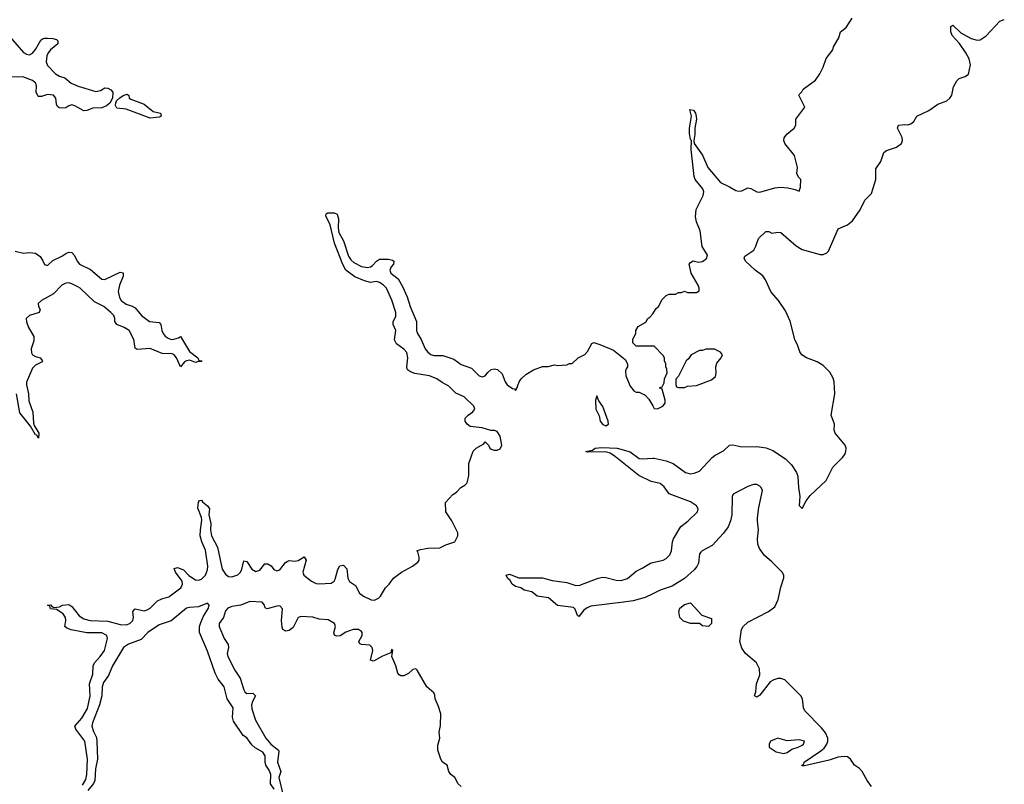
# Model space of a CAD drawing. Header units: inches. Extents: x 2473073 to 2657680, y 705365 to 849016.
# Tile 149 of 151: x 2645805 to 2652330, y 754264 to 759330. Entities that reach past the tile are written whole.
import ezdxf

# ---------------------------------------------------------------- set-up
doc = ezdxf.new("R2010")
doc.units = ezdxf.units.IN
doc.header["$MEASUREMENT"] = 0
doc.layers.add('C6745', color=7, linetype='Continuous')
doc.layers.add('C6755', color=7, linetype='Continuous')

msp = doc.modelspace()

# ---------------------------------------------------------------- linework, layer by layer
at = {"layer": 'C6745', "color": 5}
for points, elevation in [([(2645730, 759229.1), (2645830, 759111.6), (2645850, 759100.2), (2645870, 759097.3), (2645890, 759107.9), (2645910, 759131.8), (2645945.9, 759194.1), (2645957.2, 759202.7), (2645970, 759208), (2645990, 759207.2), (2646024.9, 759204.9), (2646050, 759198), (2646059.1, 759190), (2646057.1, 759170), (2646010, 759129.8), (2645994, 759110), (2645985.1, 759090), (2645981, 759050), (2645990, 759026.9), (2646041.6, 758970), (2646070, 758954.7), (2646103.8, 758943.8), (2646145.5, 758910), (2646191.7, 758888.3), (2646310, 758854.8), (2646340.4, 758859.6), (2646370, 758878), (2646390, 758876.4), (2646410, 758864.9), (2646421.7, 758850), (2646420.2, 758810), (2646402.7, 758777.3), (2646380.3, 758759.7), (2646350, 758746.5), (2646290, 758744), (2646250, 758727.6), (2646230, 758726.6), (2646170, 758759.8), (2646150, 758765.3), (2646130, 758759.1), (2646110, 758746), (2646082.5, 758742.5), (2646066.6, 758746.6), (2646055.5, 758755.5), (2646048.1, 758770), (2646045.8, 758810), (2646030, 758830.5), (2645990, 758833.4), (2645950, 758819.7), (2645930, 758820.7), (2645924.9, 758824.9), (2645915.1, 758850), (2645917.7, 758890), (2645913, 758910), (2645890, 758927.7), (2645825.2, 758950), (2645750, 758949.7)], 40), ([(2646221.4, 754258.6), (2646244, 754296), (2646249.8, 754330), (2646253.8, 754430), (2646238, 754550), (2646176.3, 754630), (2646169.6, 754650), (2646216.8, 754703.2), (2646253.7, 754766.3), (2646272.9, 754850), (2646268.4, 754930), (2646290, 754994.8), (2646291.9, 755050), (2646301.7, 755070), (2646338.9, 755110), (2646367.3, 755150), (2646387.4, 755230), (2646382.4, 755250), (2646350, 755268.2), (2646250, 755267.6), (2646146.5, 755286.5), (2646117.7, 755297.7), (2646103.5, 755310), (2646110.8, 755350), (2646109.7, 755370), (2646093.5, 755393.5), (2646050, 755422.7), (2646010, 755427.6), (2646004, 755444), (2645988.7, 755450), (2646010, 755453), (2646020.7, 755440.7), (2646034.8, 755434.8), (2646070, 755440.4), (2646090, 755451.4), (2646130, 755454.6), (2646150, 755443.1), (2646199.5, 755379.5), (2646230, 755361.3), (2646272, 755350), (2646390, 755344.2), (2646470, 755322.7), (2646510, 755321), (2646535.8, 755330), (2646555.1, 755350), (2646559.8, 755370), (2646555.6, 755410), (2646570, 755426), (2646630, 755414.3), (2646650, 755419.4), (2646670, 755432.1), (2646719.5, 755480.5), (2646746.7, 755493.3), (2646793.7, 755506.3), (2646874, 755566), (2646884.1, 755590), (2646882.2, 755610), (2646838.3, 755670), (2646830, 755694), (2646850, 755700.3), (2646890, 755686), (2646926.6, 755646.6), (2646970, 755618.9), (2646990, 755617.1), (2647010, 755622.7), (2647035.5, 755650), (2647050, 755684.9), (2647052.4, 755710), (2647035.6, 755815.6), (2647012.1, 755870), (2647002.1, 755910), (2647002.4, 755950), (2647013.3, 756013.3), (2647010.9, 756030.9), (2646986.3, 756093.7), (2646990, 756134), (2646996.4, 756143.6), (2647010, 756146), (2647015.8, 756135.8), (2647050.6, 756110), (2647063.1, 756090), (2647059, 756050), (2647072.3, 755992.3), (2647069.3, 755950), (2647075.5, 755910), (2647116.2, 755836.2), (2647147.2, 755690), (2647170, 755655.9), (2647190, 755640.9), (2647210, 755637.6), (2647250, 755651.3), (2647267.7, 755670), (2647278.2, 755690), (2647290, 755744), (2647310, 755739.3), (2647344, 755690), (2647370, 755673.8), (2647397.2, 755682.8), (2647430, 755724.9), (2647434.9, 755725.1), (2647450, 755725.3), (2647471.1, 755711.1), (2647490, 755687.8), (2647510, 755678.9), (2647530, 755684.6), (2647567.4, 755732.6), (2647578.8, 755741.2), (2647590, 755746.5), (2647630, 755741.5), (2647650, 755746.4), (2647690, 755770.4), (2647704.4, 755750), (2647682.4, 755670), (2647687.9, 755650), (2647739.5, 755610), (2647770, 755595), (2647790, 755591.3), (2647870, 755596.2), (2647888.4, 755610), (2647896.1, 755623.9), (2647913.5, 755686.5), (2647927.7, 755712.3), (2647950, 755715.8), (2647972.3, 755692.3), (2647979.7, 755630), (2647990, 755606.7), (2648030, 755580.7), (2648057.6, 755530), (2648084.4, 755510), (2648134, 755486), (2648155.4, 755484.6), (2648183.3, 755496.7), (2648197.2, 755510), (2648230, 755564.7), (2648254, 755590), (2648282, 755630), (2648335.3, 755670), (2648408.7, 755710), (2648444.5, 755735.5), (2648452.7, 755750), (2648452.7, 755770), (2648444, 755804), (2648438, 755810), (2648460.9, 755819.1), (2648510, 755827.7), (2648590, 755831.3), (2648630, 755851.3), (2648688.4, 755871.6), (2648708, 755910), (2648708, 755930), (2648668.7, 756010), (2648628.7, 756070), (2648628, 756130), (2648676.4, 756183.6), (2648700.4, 756199.6), (2648728, 756230), (2648754.6, 756245.4), (2648770, 756262), (2648781.2, 756310), (2648780.9, 756390), (2648809.4, 756470.6), (2648829.4, 756490.6), (2648880.4, 756519.6), (2648890, 756534), (2648910.9, 756510.9), (2648921, 756490), (2648930, 756484), (2648950, 756477.3), (2648970, 756477.3), (2648990, 756486.8), (2649001.2, 756510), (2648989, 756570), (2648970, 756601.2), (2648952, 756608), (2648928, 756608), (2648870, 756626), (2648790, 756635.6), (2648769.7, 756649.7), (2648757, 756670), (2648757, 756690), (2648777, 756710), (2648808.6, 756731.4), (2648822, 756750), (2648815.4, 756770), (2648750.8, 756830), (2648696.1, 756856.1), (2648650, 756901.4), (2648605, 756925), (2648570, 756950.4), (2648522, 756970), (2648424.8, 756984.9), (2648395.8, 756995.8), (2648374.7, 757010), (2648369.8, 757030), (2648377.1, 757090), (2648370, 757124.7), (2648350, 757146.2), (2648301.8, 757181.8), (2648289, 757209), (2648297.3, 757270), (2648279.2, 757310), (2648279.7, 757330), (2648297.1, 757362.9), (2648298.3, 757390), (2648271.3, 757471.3), (2648235.6, 757550), (2648213.9, 757573.9), (2648190, 757589), (2648170, 757594.2), (2648130, 757589), (2648090, 757599.1), (2648025.9, 757625.9), (2647966.2, 757670), (2647946.8, 757706.8), (2647890.9, 757850), (2647863.1, 757970), (2647834, 758030), (2647836.5, 758043.5), (2647848, 758050), (2647890, 758050.3), (2647910, 758040.5), (2647918.2, 758010), (2647916.3, 757950), (2647920.7, 757920.7), (2647950, 757863.8), (2647983.8, 757763.8), (2647999.3, 757739.3), (2648020.1, 757720.1), (2648070, 757693.5), (2648110, 757687.8), (2648130, 757692), (2648140.7, 757699.3), (2648170, 757730.3), (2648190, 757742.8), (2648250, 757742.2), (2648276.2, 757736.2), (2648283.8, 757730), (2648282, 757710), (2648267.6, 757692.4), (2648258.5, 757670), (2648265.5, 757650), (2648313, 757613.1), (2648342.9, 757562.9), (2648372.8, 757492.8), (2648391.8, 757430), (2648434.3, 757330), (2648434.5, 757270), (2648440.6, 757250), (2648466.3, 757210), (2648492.2, 757150), (2648510, 757126.9), (2648530, 757112.3), (2648550, 757106), (2648610, 757104.7), (2648681.7, 757081.7), (2648730, 757045.8), (2648800.2, 757020.2), (2648850, 756970.4), (2648870, 756962.6), (2648889.6, 756970.4), (2648906.9, 756993.1), (2648928.5, 757011.5), (2648950, 757015.8), (2648972.2, 757012.2), (2649003.4, 756983.4), (2649022, 756930), (2649034.8, 756910), (2649070, 756886), (2649083.6, 756883.6), (2649090, 756874), (2649098, 756882), (2649115.3, 756930), (2649128, 756950), (2649160.2, 756979.8), (2649209.1, 757010.9), (2649270, 757031.3), (2649308.4, 757031.6), (2649350, 757042), (2649370, 757038), (2649430, 757042), (2649448.4, 757051.6), (2649467.3, 757052.7), (2649506, 757090), (2649550, 757112), (2649568.8, 757131.1), (2649596.4, 757183.6), (2649610, 757191), (2649650, 757178.8), (2649739.9, 757139.9), (2649818, 757078), (2649834, 757050), (2649834, 757030), (2649823.6, 757016.4), (2649819.6, 757000.4), (2649821, 756970), (2649850, 756902), (2649874, 756870), (2649890, 756862), (2649910, 756862), (2649950, 756842), (2649975.3, 756815.3), (2650000, 756771.7)], 40), ([(2645775.8, 757795.8), (2645830, 757782), (2645870, 757787), (2645910, 757781.8), (2645940.6, 757760.6), (2645957.2, 757737.2), (2645970, 757707.3), (2645990, 757700.5), (2646025.3, 757734.7), (2646090, 757765.4), (2646110, 757781.5), (2646130, 757790.3), (2646150, 757787.8), (2646168.2, 757768.2), (2646186.3, 757730), (2646202.2, 757710), (2646274.7, 757674.7), (2646350, 757611.3), (2646370, 757608.1), (2646470, 757657), (2646490, 757653.4), (2646491.5, 757630), (2646467.2, 757570), (2646457.6, 757530), (2646467.2, 757490), (2646478.8, 757470), (2646510, 757444.7), (2646550, 757432.4), (2646570, 757419.6), (2646613.1, 757370), (2646664.4, 757330), (2646730, 757323.8), (2646741.3, 757310), (2646747.8, 757270), (2646756, 757250), (2646770, 757232.2), (2646790, 757218.7), (2646810, 757210.4), (2646827.7, 757212.3), (2646858, 757222), (2646870, 757231.3), (2646930, 757131), (2646984.7, 757090), (2646992, 757072), (2647012, 757070), (2647010, 757066), (2646990, 757066), (2646970, 757059), (2646932.9, 757072.9), (2646910.6, 757069.4), (2646897.3, 757062.7), (2646870, 757029.2), (2646844.5, 757090), (2646828.5, 757108.4), (2646815.2, 757115.2), (2646750, 757117.6), (2646670, 757151), (2646583.9, 757143.9), (2646570, 757154), (2646561, 757210), (2646530, 757269.7), (2646497.6, 757290), (2646449.4, 757310), (2646435.8, 757330), (2646436.8, 757350), (2646429.7, 757370), (2646409.8, 757390), (2646362.6, 757430), (2646300.8, 757460.8), (2646206.6, 757550), (2646190, 757560.9), (2646150, 757580.5), (2646130, 757586.3), (2646110, 757584.3), (2646084, 757570), (2646030, 757512.5), (2645949.1, 757470), (2645927.9, 757450), (2645930.4, 757430), (2645940.4, 757410), (2645933.4, 757390), (2645870, 757370.6), (2645848.8, 757350), (2645850, 757327.7), (2645863.5, 757290), (2645897.9, 757230), (2645898.7, 757201.3), (2645881.1, 757150), (2645883.3, 757123.3), (2645890, 757109.2), (2645910, 757097.8), (2645940.5, 757090), (2645957, 757070), (2645950, 757061.6), (2645910, 757040.3), (2645890, 757020.9), (2645851, 756929), (2645850.2, 756910), (2645864, 756850), (2645865, 756805), (2645892.7, 756730), (2645896.2, 756656.2), (2645900.2, 756640.2), (2645931.6, 756590), (2645930, 756558), (2645918, 756578), (2645910, 756579.3), (2645876.4, 756636.4), (2645805.6, 756725.6), (2645783.2, 756850)], 40), ([(2650000, 757166), (2649890, 757166), (2649868.4, 757188.4), (2649868, 757210), (2649887.3, 757252.7), (2649888.4, 757271.6), (2649903.1, 757296.9), (2649954.6, 757325.4), (2649968.8, 757351.1), (2649980.4, 757359.6), (2650000, 757382)], 40), ([(2650000, 756268.2), (2649990, 756270.6), (2649907.1, 756310), (2649754.5, 756434.5), (2649718.4, 756458.4), (2649687.5, 756467.5), (2649570, 756465.2), (2649558, 756470), (2649602, 756478), (2649618, 756490), (2649663.9, 756496.1), (2649764, 756490), (2649850, 756466.2), (2649910, 756423.2), (2649930, 756419.7), (2650000, 756423.8)], 20), ([(2650000, 755526.2), (2649950, 755502.6), (2649870, 755480.3), (2649806, 755470), (2649590, 755444.5), (2649565.8, 755434.2), (2649542.6, 755417.4), (2649510, 755375.8), (2649501.8, 755381.8), (2649485.4, 755425.4), (2649474.8, 755434.8), (2649370, 755448.5), (2649310, 755500.2), (2649235.1, 755510), (2649198.4, 755538.4), (2649148.7, 755550), (2649126.3, 755566.3), (2649090, 755575.3), (2649068.7, 755590), (2649054.6, 755614.6), (2649038, 755630), (2649028.7, 755650), (2649050, 755656), (2649112.4, 755632.4), (2649270, 755631.4), (2649334.2, 755614.2), (2649430, 755601.1), (2649490, 755580.2), (2649516.2, 755583.8), (2649639.6, 755630), (2649670, 755636.2), (2649690, 755635.1), (2649757.6, 755617.6), (2649790, 755615.1), (2649832.1, 755627.9), (2649890, 755677.2), (2649930, 755695.7), (2649985.6, 755730), (2650000, 755733.3)], 20), ([(2647491.2, 754231.2), (2647467.5, 754267.5), (2647468.8, 754330), (2647458, 754358), (2647436.5, 754390), (2647431.6, 754410), (2647432.1, 754452.2), (2647416.6, 754476.7), (2647365.3, 754505.2), (2647344.6, 754524.6), (2647310, 754571.2), (2647286.8, 754586.8), (2647222.9, 754682.9), (2647216.2, 754710), (2647220.3, 754770), (2647181.2, 754830), (2647159.8, 754910), (2647120.2, 754960.2), (2647099.6, 754999.6), (2647050, 755147), (2646997.7, 755270), (2646996.5, 755310), (2647004.9, 755335), (2647023, 755377), (2647055.8, 755430), (2647060.9, 755450), (2647050, 755463.1), (2646990, 755438.9), (2646930, 755436.4), (2646910, 755431.1), (2646810, 755347.1), (2646730, 755320.2), (2646653.8, 755270), (2646610, 755222.7), (2646526.8, 755193.2), (2646493.1, 755170), (2646419.8, 755050), (2646394.2, 754985.8), (2646361.3, 754938.7), (2646352.7, 754910), (2646348.6, 754850), (2646334.4, 754790), (2646287.5, 754672.5), (2646283.8, 754650), (2646293.7, 754613.7), (2646313.8, 754573.8), (2646317.1, 754550), (2646320.7, 754430), (2646307.6, 754367.6), (2646303.7, 754290), (2646295.3, 754270), (2646255.8, 754224.2)], 40), ([(2648730, 754248.7), (2648710, 754268), (2648688, 754310), (2648662, 754330), (2648650, 754348), (2648638, 754390), (2648608, 754410), (2648595.3, 754430), (2648575.3, 754490), (2648576.4, 754523.6), (2648588.7, 754570), (2648584, 754610), (2648594.6, 754654.6), (2648595.3, 754730), (2648580.2, 754780.2), (2648558, 754830), (2648555.3, 754855.3), (2648548.7, 754870), (2648504, 754910), (2648440.2, 755020.2), (2648430, 755028.7), (2648410, 755024), (2648381.7, 754998.3), (2648350, 754983.6), (2648330, 754983.6), (2648319.3, 754990), (2648310, 755001.2), (2648298.5, 755050), (2648272, 755110), (2648278, 755150), (2648270, 755158), (2648264.7, 755135.3), (2648210, 755112.1), (2648150, 755079.1), (2648130, 755086.6), (2648144.5, 755150), (2648141.8, 755170), (2648125.2, 755185.2), (2648071.2, 755191.2), (2648058, 755198), (2648053.6, 755210), (2648075.8, 755250), (2648075.8, 755270), (2648070, 755276.4), (2648050, 755290.4), (2648014, 755290), (2647967.1, 755272.9), (2647930, 755247.2), (2647905.2, 755245.2), (2647892.2, 755252.2), (2647886.7, 755266.7), (2647898.2, 755310), (2647890.9, 755330), (2647850, 755354.6), (2647790, 755359.1), (2647748.7, 755371.3), (2647670, 755375.9), (2647650, 755369.7), (2647618, 755302), (2647590, 755283.5), (2647570, 755277.7), (2647550, 755289.7), (2647545.2, 755305.2), (2647541, 755350), (2647545.9, 755425.9), (2647530, 755446.3), (2647510, 755445.1), (2647446.1, 755426.1), (2647432.8, 755432.8), (2647427.4, 755450), (2647411.5, 755471.5), (2647330, 755474.7), (2647270, 755451.7), (2647210, 755441.9), (2647184.2, 755430), (2647170, 755413.3), (2647156.3, 755370), (2647128.2, 755330), (2647126.7, 755310), (2647159.8, 755230), (2647187.3, 755190), (2647189.3, 755170), (2647180.9, 755130), (2647183.7, 755110), (2647230, 755019.5), (2647266.6, 754966.6), (2647290, 754890.6), (2647297.8, 754877.8), (2647310, 754866.3), (2647350, 754867.7), (2647367.7, 754850), (2647347.5, 754812.5), (2647341.5, 754790), (2647343.8, 754763.8), (2647368.1, 754690), (2647435.5, 754570), (2647469.4, 754529.4), (2647520.7, 754490), (2647523, 754483), (2647513.4, 754410), (2647534.9, 754350), (2647523.6, 754310), (2647550.3, 754190)], 40)]:
    msp.add_lwpolyline(points, dxfattribs=dict(at, elevation=elevation))
at = {"layer": 'C6745', "color": 5, "elevation": 40}
for points in [[(2646670, 758677), (2646510, 758736.3), (2646450, 758742.9), (2646441, 758761), (2646441.5, 758778.5), (2646447.4, 758792.6), (2646468.1, 758811.9), (2646490, 758827), (2646517.1, 758837.1), (2646527.5, 758827.5), (2646530.7, 758810), (2646542.5, 758802.5), (2646630, 758768.9), (2646690, 758720.4), (2646737.3, 758710), (2646742.8, 758690), (2646730, 758683.6)], [(2649630, 756838), (2649621, 756810), (2649624, 756750), (2649644.9, 756704.9), (2649651.3, 756670), (2649670, 756646.8), (2649690, 756638), (2649708, 756650), (2649704, 756670), (2649670, 756768), (2649644, 756804)]]:
    msp.add_lwpolyline(points, close=True, dxfattribs=at)
at = {"layer": 'C6755', "color": 5}
for points, elevation in [([(2650000, 757382), (2650008.4, 757391.6), (2650023.1, 757416.9), (2650038, 757430), (2650063.1, 757476.9), (2650090, 757502), (2650110, 757512), (2650150, 757512), (2650170, 757522), (2650190, 757522), (2650210, 757531.3), (2650230, 757522), (2650290, 757522), (2650307.3, 757532.7), (2650308, 757550), (2650302, 757570), (2650254, 757650), (2650242, 757710), (2650250, 757722), (2650268.8, 757731.1), (2650302.5, 757722.5), (2650330, 757726.7), (2650359.7, 757750), (2650363.5, 757770), (2650327.5, 757827.5), (2650315.3, 757930), (2650291.1, 757990), (2650282.9, 758022.9), (2650287.8, 758072.2), (2650335.3, 758164.7), (2650339.2, 758190), (2650332.5, 758210), (2650281.8, 758270), (2650274.5, 758290), (2650254, 758470), (2650258, 758530), (2650250, 758535.3), (2650243.6, 758576.4), (2650243.8, 758610), (2650257.6, 758690), (2650246, 758734), (2650270.4, 758730), (2650283, 758710), (2650288.1, 758688.1), (2650290.2, 758670), (2650279.1, 758610), (2650280.3, 758570), (2650271.7, 758530), (2650275.8, 758510), (2650330, 758431.8), (2650365.5, 758350), (2650450.1, 758250.1), (2650510, 758222.9), (2650550, 758198.8), (2650570, 758193.2), (2650590, 758196.2), (2650630, 758214.7), (2650650, 758212.3), (2650690, 758190.2), (2650710, 758185.9), (2650810, 758215.3), (2650850, 758219.3), (2650896.1, 758216.1), (2650944.9, 758204.9), (2650970, 758194), (2650980.4, 758219.6), (2650982, 758270), (2650966, 758286), (2650955.3, 758310), (2650959, 758350), (2650939.3, 758430), (2650876.2, 758510), (2650869.5, 758530), (2650872, 758548), (2650887.8, 758572.2), (2650938, 758610), (2650948.4, 758631.6), (2650948, 758670), (2651008, 758750), (2650968, 758830), (2650970, 758834), (2650988.4, 758851.6), (2650998, 758870), (2651078, 758930), (2651108, 758970), (2651130, 759014), (2651150, 759072), (2651194, 759130), (2651199, 759150), (2651233.2, 759210), (2651244, 759250), (2651282, 759278), (2651321.2, 759338.8)], 40), ([(2650000, 756423.8), (2650010, 756424.3), (2650090, 756407.1), (2650136, 756390), (2650218, 756330), (2650250, 756321.6), (2650275.1, 756324.9), (2650310, 756338.4), (2650393.3, 756430), (2650414.5, 756445.5), (2650470, 756472.8), (2650510, 756511.1), (2650530, 756513.1), (2650590, 756500.7), (2650690, 756501.2), (2650752.9, 756492.9), (2650795.7, 756475.7), (2650880.8, 756420.8), (2650920.1, 756380.1), (2650952.9, 756330), (2650962.3, 756302.3), (2650965.1, 756230), (2650975.5, 756170), (2650970.6, 756110.6), (2650990, 756090.7), (2651017, 756143), (2651043.6, 756176.4), (2651150, 756277.3), (2651194.7, 756365.3), (2651257.1, 756430), (2651272.4, 756450), (2651280.3, 756470), (2651282, 756490), (2651275.1, 756510), (2651209.6, 756590), (2651203.6, 756610), (2651204.2, 756650), (2651183.1, 756710), (2651206.5, 756850), (2651203.5, 756930), (2651195.4, 756955.4), (2651173.7, 756993.7), (2651130, 757038.9), (2651090, 757062.6), (2651019, 757090), (2650989.2, 757110), (2650974, 757130), (2650962.7, 757170), (2650942.9, 757210), (2650911.5, 757331.5), (2650880.9, 757400.9), (2650833.2, 757470), (2650784.2, 757524.2), (2650747.1, 757607.1), (2650730, 757632.7), (2650679.3, 757670), (2650614, 757730), (2650605.2, 757750), (2650610, 757762), (2650670, 757802.8), (2650684.5, 757830), (2650700.5, 757879.5), (2650750, 757926.8), (2650770, 757926), (2650790, 757916), (2650830, 757922.8), (2650850, 757918.8), (2650951.1, 757831.1), (2650990, 757807.8), (2651110, 757774.6), (2651130, 757774.9), (2651154.5, 757785.5), (2651164.1, 757795.9), (2651230, 757944.9), (2651290, 757970.2), (2651323.2, 757996.8), (2651373.8, 758070), (2651406.1, 758133.9), (2651450, 758177.4), (2651477.9, 758270), (2651479.5, 758340.5), (2651511.6, 758390), (2651530.8, 758449.2), (2651550, 758462), (2651615.2, 758484.8), (2651649.7, 758510), (2651656.1, 758530), (2651654.2, 758550), (2651622, 758610), (2651629, 758630), (2651670, 758635.5), (2651690, 758633.4), (2651710, 758638.8), (2651730, 758656), (2651750, 758690.6), (2651830, 758728.9), (2651890, 758768.9), (2651950, 758792.4), (2651969.8, 758810.2), (2651982.4, 758830), (2651994.1, 758885.8), (2652014.9, 758925.1), (2652030, 758940.7), (2652070, 758952.7), (2652092, 758968.1), (2652105.7, 759030), (2652097.1, 759070), (2652076.1, 759110), (2652032.5, 759172.5), (2651985.2, 759225.2), (2651976.4, 759250), (2651976, 759284), (2651990, 759292.2), (2652042, 759242), (2652110, 759204.5), (2652150, 759193), (2652170, 759195.9), (2652210, 759222.3), (2652301.3, 759318.7), (2652330, 759330.9)], 20), ([(2650000, 756771.7), (2650010, 756754), (2650032.7, 756752.7), (2650068, 756770), (2650082, 756790), (2650082, 756810), (2650062, 756882), (2650046, 756890), (2650062, 756898), (2650076.4, 756923.6), (2650078, 756950), (2650095.3, 756990), (2650094.6, 757014.6), (2650088, 757030), (2650088, 757050), (2650078, 757070), (2650078, 757090), (2650070, 757106), (2650010, 757166), (2650000, 757166)], 40), ([(2650000, 755733.3), (2650070, 755749.5), (2650090, 755759), (2650114.6, 755785.4), (2650124.8, 755810), (2650130.4, 755870), (2650136.9, 755890), (2650187.4, 755972.6), (2650232, 756008), (2650296.1, 756070), (2650300.6, 756090), (2650290.6, 756110), (2650250, 756135.6), (2650110, 756189.1), (2650075.3, 756235.3), (2650050, 756256.5), (2650000, 756268.2)], 20), ([(2651449.9, 754249.9), (2651421.1, 754290), (2651389.1, 754350), (2651370, 754369.1), (2651337.7, 754390), (2651311.4, 754431.4), (2651290, 754446.2), (2651269, 754449), (2651230, 754444.4), (2651170, 754423.4), (2651006.2, 754386.2), (2650990, 754386), (2650987.4, 754390), (2651001.6, 754398.4), (2651004.8, 754410), (2651115.1, 754485), (2651135.6, 754504.4), (2651154.1, 754530), (2651161.5, 754550), (2651161.3, 754570), (2651144.7, 754604.7), (2651118.6, 754638.6), (2651008.1, 754750), (2650999.7, 754770), (2650993.6, 754830), (2650982.5, 754850), (2650875.4, 754955.4), (2650850, 754964.2), (2650830, 754964.5), (2650802.9, 754957.1), (2650777.8, 754942.3), (2650710, 754855.1), (2650690, 754840.9), (2650674, 754850), (2650683.3, 754876.7), (2650687.4, 754930), (2650709.8, 754990), (2650707.8, 755030), (2650687.1, 755070), (2650615.6, 755130), (2650590, 755167), (2650576.5, 755210), (2650587.9, 755290), (2650600.3, 755310), (2650630, 755337.8), (2650766.3, 755410), (2650810, 755440.3), (2650832, 755488), (2650849.8, 755570.2), (2650868.8, 755631.2), (2650868.9, 755650), (2650858.3, 755670), (2650790, 755738), (2650740.3, 755780.3), (2650707.1, 755827.1), (2650695.6, 755855.6), (2650693.7, 755890), (2650702.1, 755950), (2650693.9, 756010), (2650695.3, 756030), (2650703.1, 756096.9), (2650727.5, 756210), (2650719.3, 756230), (2650710, 756239.9), (2650690, 756251.3), (2650668.6, 756251.4), (2650630, 756236.2), (2650533.8, 756186.2), (2650525.9, 756170), (2650524.4, 756050), (2650516.2, 756010), (2650500.1, 755970), (2650470, 755927.6), (2650393.6, 755846.4), (2650328.7, 755811.3), (2650318.7, 755801.3), (2650310.1, 755789.9), (2650302.5, 755730), (2650292.7, 755707.3), (2650274.6, 755685.4), (2650210, 755627.4), (2650130, 755577.6), (2650050, 755549.9), (2650000, 755526.2)], 20)]:
    msp.add_lwpolyline(points, dxfattribs=dict(at, elevation=elevation))
for points, elevation in [([(2650352.7, 757147.3), (2650330, 757138), (2650310, 757138), (2650254, 757110), (2650236.9, 757083.1), (2650222, 757070), (2650171.6, 756968.4), (2650152.7, 756947.3), (2650152.7, 756912.7), (2650158, 756898), (2650170, 756894), (2650210, 756894), (2650230, 756902), (2650290, 756906), (2650390, 756942.8), (2650415.1, 756964.9), (2650421.2, 756990), (2650419.3, 757030), (2650425.2, 757054.8), (2650454, 757090), (2650462, 757110), (2650450, 757128), (2650410, 757146)], 40), ([(2650370, 755309.4), (2650330, 755314), (2650310, 755328.7), (2650250, 755328.7), (2650204.7, 755344.7), (2650179, 755370), (2650174, 755410), (2650179, 755430), (2650210, 755454.9), (2650250, 755466), (2650324.5, 755384.5), (2650390, 755362), (2650390.3, 755330)], 20), ([(2650830, 754569.3), (2650781, 754550), (2650771, 754530), (2650772, 754510), (2650818.8, 754478.8), (2650870, 754467.7), (2650890, 754474.8), (2650923, 754497), (2650964, 754510), (2650990, 754524.2), (2650999.5, 754530), (2651005.2, 754550), (2650970, 754559.7), (2650890, 754551.2)], 40)]:
    msp.add_lwpolyline(points, close=True, dxfattribs=dict(at, elevation=elevation))

doc.saveas('drawing.dxf')
